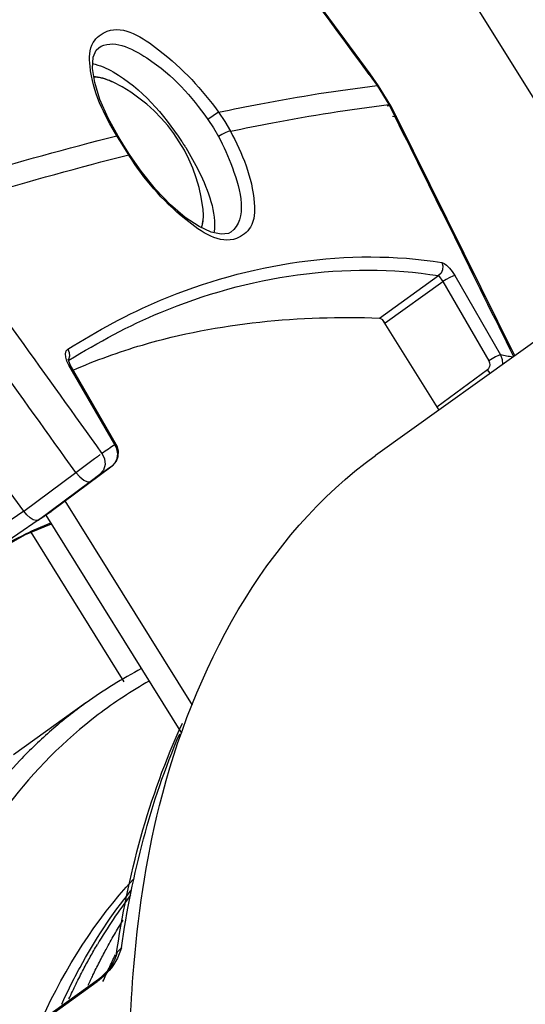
# Paper-space layout 'Sheet' of a CAD drawing. Header units: inches. Extents: x 0.2 to 10.8, y 0.2 to 8.3.
# Tile 36 of 256: x 1.3324 to 1.3948, y 2.3973 to 2.5189. Entities that reach past the tile are written whole.
import ezdxf

# ---------------------------------------------------------------- set-up
doc = ezdxf.new("R2010")
doc.units = ezdxf.units.IN
doc.header["$MEASUREMENT"] = 0
doc.layers.get('0').update_dxf_attribs({"lineweight": 5})
doc.layers.add('02___PRT_ALL_AXES', color=7, linetype='Continuous')

psp = doc.layouts.new('Sheet')

# ---------------------------------------------------------------- linework, layer by layer
at = {"color": 0, "linetype": 'ByBlock', "lineweight": -3}
for p, q in [((1.318938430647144, 2.632744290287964), (1.408786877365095, 2.488337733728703)), ((1.375689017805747, 2.512168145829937), (1.313644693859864, 2.596343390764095)), ((1.375689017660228, 2.512168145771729), (1.375562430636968, 2.512100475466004)), ((1.375562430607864, 2.5121004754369), (1.376537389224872, 2.510730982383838)), ((1.376719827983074, 2.51071977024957), (1.375689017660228, 2.512168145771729)), ((1.376719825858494, 2.510719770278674), (1.376537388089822, 2.510730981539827)), ((1.376537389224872, 2.510730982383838), (1.377970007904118, 2.508384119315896)), ((1.378223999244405, 2.508251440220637), (1.376719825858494, 2.510719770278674)), ((1.378245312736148, 2.508264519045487), (1.377774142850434, 2.508204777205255)), ((1.377970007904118, 2.508384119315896), (1.378631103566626, 2.507099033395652)), ((1.378929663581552, 2.506880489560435), (1.378223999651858, 2.508251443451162)), ((1.356976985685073, 2.507442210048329), (1.355654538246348, 2.506558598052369)), ((1.35697698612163, 2.507442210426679), (1.35774832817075, 2.506288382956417)), ((1.378631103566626, 2.507099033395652), (1.378776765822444, 2.506804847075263)), ((1.355654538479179, 2.506558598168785), (1.356345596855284, 2.505528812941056)), ((1.35774832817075, 2.506288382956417), (1.35843530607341, 2.505098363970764)), ((1.378957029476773, 2.506896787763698), (1.37844297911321, 2.506905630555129)), ((1.39351247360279, 2.477381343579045), (1.378929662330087, 2.506880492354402)), ((1.356345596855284, 2.505528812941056), (1.356957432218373, 2.504464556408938)), ((1.344421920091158, 2.504527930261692), (1.344584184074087, 2.504482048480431)), ((1.344780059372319, 2.503947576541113), (1.344421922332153, 2.504527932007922)), ((1.345279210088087, 2.503357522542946), (1.344584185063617, 2.504482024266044)), ((1.345880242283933, 2.502184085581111), (1.344780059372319, 2.503947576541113)), ((1.345991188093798, 2.502220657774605), (1.345279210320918, 2.5033575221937)), ((1.345880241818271, 2.502184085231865), (1.345991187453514, 2.502220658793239)), ((1.422269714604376, 2.498009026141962), (1.376317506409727, 2.465047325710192)), ((1.332931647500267, 2.458195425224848), (1.31194396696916, 2.486646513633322)), ((1.376824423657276, 2.482033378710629), (1.384121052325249, 2.487267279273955)), ((1.377525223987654, 2.481434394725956), (1.384656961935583, 2.486550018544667)), ((1.384121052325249, 2.487267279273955), (1.384656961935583, 2.486550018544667)), ((1.384656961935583, 2.486550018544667), (1.390326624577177, 2.476743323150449)), ((1.38611008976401, 2.487279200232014), (1.391779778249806, 2.477472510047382)), ((1.377166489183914, 2.481858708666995), (1.376824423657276, 2.482033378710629)), ((1.377525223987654, 2.481434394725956), (1.377166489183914, 2.481858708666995)), ((1.377166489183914, 2.481858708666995), (1.384136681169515, 2.470656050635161)), ((1.33850882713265, 2.476230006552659), (1.338267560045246, 2.476726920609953)), ((1.338679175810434, 2.476237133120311), (1.338419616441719, 2.476949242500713)), ((1.338453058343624, 2.476776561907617), (1.338507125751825, 2.476810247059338)), ((1.338454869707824, 2.476755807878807), (1.338509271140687, 2.476785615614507)), ((1.338508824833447, 2.476230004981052), (1.338679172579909, 2.476237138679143)), ((1.344178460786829, 2.466423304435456), (1.33850882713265, 2.476230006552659)), ((1.344348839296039, 2.466430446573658), (1.338679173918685, 2.476237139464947)), ((1.390143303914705, 2.475651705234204), (1.383918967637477, 2.471005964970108)), ((1.390494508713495, 2.475216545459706), (1.390143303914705, 2.475651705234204)), ((1.344433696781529, 2.46586738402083), (1.344178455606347, 2.466423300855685)), ((1.344178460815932, 2.466423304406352), (1.34434883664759, 2.466430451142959)), ((1.336333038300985, 2.458170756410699), (1.343833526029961, 2.463769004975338)), ((1.343833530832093, 2.463768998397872), (1.344162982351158, 2.464116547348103)), ((1.332931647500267, 2.458195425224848), (1.339341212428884, 2.4629773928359)), ((1.341108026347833, 2.461866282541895), (1.342323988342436, 2.462750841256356)), ((1.334698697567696, 2.457084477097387), (1.341108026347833, 2.461866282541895)), ((1.353745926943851, 2.434239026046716), (1.338056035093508, 2.459456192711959)), ((1.332931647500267, 2.458195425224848), (1.326441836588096, 2.453724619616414)), ((1.335099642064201, 2.45731501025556), (1.336334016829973, 2.458170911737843)), ((1.352451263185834, 2.430773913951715), (1.335703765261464, 2.457690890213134)), ((1.334698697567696, 2.457084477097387), (1.32763094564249, 2.452213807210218)), ((1.340598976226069, 2.434503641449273), (1.331665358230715, 2.428095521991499)), ((1.344974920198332, 2.404279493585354), (1.344507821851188, 2.402980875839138)), ((1.344507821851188, 2.402980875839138), (1.34401097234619, 2.402167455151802)), ((1.328550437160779, 2.39043984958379), (1.342001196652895, 2.400088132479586)), ((1.328710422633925, 2.390751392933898), (1.342161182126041, 2.400399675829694)), ((1.342161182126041, 2.400399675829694), (1.342001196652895, 2.400088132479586)), ((1.342189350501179, 2.400228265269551), (1.342001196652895, 2.400088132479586)), ((1.342575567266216, 2.400548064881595), (1.342189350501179, 2.400228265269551))]:
    psp.add_line(p, q, dxfattribs=at)
for points in [[(1.344584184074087, 2.504482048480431), (1.343338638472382, 2.506713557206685), (1.342317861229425, 2.509034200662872), (1.34168436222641, 2.511097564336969), (1.341419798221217, 2.512862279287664), (1.341508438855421, 2.514243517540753), (1.34188406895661, 2.515127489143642), (1.342175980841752, 2.515405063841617)], [(1.358435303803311, 2.505098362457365), (1.358157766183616, 2.505046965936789), (1.35777799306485, 2.504907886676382), (1.357355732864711, 2.504703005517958), (1.356957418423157, 2.504464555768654)], [(1.3584938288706, 2.492652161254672), (1.358180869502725, 2.492479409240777), (1.357295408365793, 2.492371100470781), (1.356058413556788, 2.49264263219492), (1.354570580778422, 2.49332820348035), (1.352864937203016, 2.494457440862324), (1.351031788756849, 2.496015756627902), (1.349177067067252, 2.497943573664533), (1.347404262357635, 2.500149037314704), (1.345991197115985, 2.502220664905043)], [(1.384521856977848, 2.488894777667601), (1.384652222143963, 2.488461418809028), (1.384622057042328, 2.488001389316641), (1.384435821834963, 2.487582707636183), (1.384121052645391, 2.487267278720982)], [(1.384521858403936, 2.488894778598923), (1.384793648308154, 2.488786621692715), (1.385115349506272, 2.488546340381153), (1.385460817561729, 2.488194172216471), (1.385800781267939, 2.487760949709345), (1.38611008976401, 2.487279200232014)], [(1.38611008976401, 2.487279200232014), (1.385862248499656, 2.487202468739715), (1.385494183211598, 2.487034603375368), (1.385068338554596, 2.486804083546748), (1.384656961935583, 2.486550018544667)], [(1.338267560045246, 2.476726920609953), (1.338124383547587, 2.477206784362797), (1.338090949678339, 2.477631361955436), (1.338170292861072, 2.47796417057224), (1.338356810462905, 2.47817895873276)], [(1.338356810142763, 2.478178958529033), (1.338544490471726, 2.477758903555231), (1.338575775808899, 2.477313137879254), (1.338446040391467, 2.476907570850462)], [(1.390326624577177, 2.476743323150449), (1.390419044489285, 2.476515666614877), (1.39044665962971, 2.476269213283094), (1.39040617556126, 2.476028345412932), (1.390301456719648, 2.475815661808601), (1.390143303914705, 2.475651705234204)], [(1.391779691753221, 2.477472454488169), (1.39153186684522, 2.477395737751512), (1.391163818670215, 2.477227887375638), (1.390737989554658, 2.476997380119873), (1.390326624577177, 2.476743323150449)], [(1.391779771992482, 2.477472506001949), (1.391987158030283, 2.476905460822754), (1.392027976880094, 2.476316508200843)], [(1.343844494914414, 2.463776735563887), (1.343965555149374, 2.463875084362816), (1.344357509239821, 2.464354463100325), (1.344583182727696, 2.464938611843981), (1.34462127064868, 2.465573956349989), (1.34446450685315, 2.466198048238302), (1.344348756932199, 2.466430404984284)], [(1.344221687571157, 2.464188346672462), (1.344451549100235, 2.464685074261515), (1.344527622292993, 2.46526945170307), (1.344433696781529, 2.46586738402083)], [(1.342581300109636, 2.465349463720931), (1.342899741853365, 2.464660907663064), (1.342962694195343, 2.463928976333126), (1.342761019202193, 2.463259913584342), (1.342323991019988, 2.462750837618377)], [(1.339341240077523, 2.462977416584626), (1.339834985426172, 2.462420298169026), (1.340341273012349, 2.46201553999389), (1.340787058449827, 2.461821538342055), (1.341108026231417, 2.461866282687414)], [(1.334698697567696, 2.457084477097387), (1.334448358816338, 2.457024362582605), (1.334109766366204, 2.457122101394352), (1.333725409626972, 2.457363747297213), (1.333315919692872, 2.457736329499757), (1.332931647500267, 2.458195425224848)], [(1.327659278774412, 2.452232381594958), (1.333127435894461, 2.455318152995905), (1.336372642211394, 2.456615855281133)], [(1.344319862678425, 2.40324394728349), (1.344501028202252, 2.40376289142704), (1.344974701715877, 2.404279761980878)], [(1.344316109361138, 2.403222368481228), (1.344310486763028, 2.403196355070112), (1.344186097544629, 2.402845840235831), (1.343929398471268, 2.402355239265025), (1.34357582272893, 2.401827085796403), (1.343148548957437, 2.401302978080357), (1.34268541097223, 2.400831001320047), (1.342236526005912, 2.40045491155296), (1.342161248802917, 2.400399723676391)], [(1.34401097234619, 2.402167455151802), (1.34374680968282, 2.401806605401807), (1.343486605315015, 2.401483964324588), (1.343237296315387, 2.401200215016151), (1.343002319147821, 2.400952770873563), (1.342782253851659, 2.400737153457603), (1.342575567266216, 2.400548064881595)]]:
    psp.add_lwpolyline(points, dxfattribs=at)
for centre, radius, start, end in [((-25.30869617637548, -17.10048740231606), 33.11651039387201, 36.31540944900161, 36.49633401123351), ((1.369300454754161, 2.40381064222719), 0.06350128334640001, 121.9476784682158, 122.5873374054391), ((1.357245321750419, 2.405171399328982), 0.05566571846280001, 112.1954198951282, 115.679893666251), ((1.396534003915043, 2.372439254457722), 0.06333758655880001, 142.7666515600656, 149.4046990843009)]:
    psp.add_arc(centre, radius, start, end, dxfattribs=at)
for points, knots in [([(1.344421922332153, 2.504527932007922), (1.34281388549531, 2.507148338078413), (1.341007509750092, 2.510833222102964), (1.341001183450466, 2.516007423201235), (1.344552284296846, 2.518726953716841), (1.351267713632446, 2.514242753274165), (1.354898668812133, 2.510336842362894), (1.35697698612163, 2.507442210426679)], [0, 0, 0, 0, 0.2899035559, 0.3822138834, 0.4518762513, 0.6639860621, 1, 1, 1, 1]), ([(1.342175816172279, 2.515404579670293), (1.34383732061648, 2.516556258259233), (1.350330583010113, 2.51335151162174), (1.353566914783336, 2.509450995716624), (1.355654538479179, 2.506558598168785)], [0, 0, 0, 0, 0.3617331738, 1, 1, 1, 1]), ([(1.341427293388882, 2.513453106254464), (1.342325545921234, 2.513265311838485), (1.346860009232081, 2.511159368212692), (1.35018678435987, 2.507208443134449), (1.352397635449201, 2.503878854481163)], [0, 0, 0, 0, 0.1867305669, 1, 1, 1, 1]), ([(1.343952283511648, 2.511148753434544), (1.343746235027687, 2.51124911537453), (1.342992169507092, 2.511582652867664), (1.342170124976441, 2.511798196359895), (1.341573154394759, 2.511809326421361)], [0, 0, 0, 0, 0.2773817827, 1, 1, 1, 1]), ([(1.342796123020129, 2.511601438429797), (1.34275052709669, 2.511614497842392), (1.34266000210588, 2.511639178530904), (1.342568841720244, 2.511661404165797), (1.342523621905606, 2.511671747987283)], [0, 0, 0, 0, 0.5055506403, 1, 1, 1, 1]), ([(1.35697698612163, 2.507442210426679), (1.35870972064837, 2.507807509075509), (1.365192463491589, 2.509111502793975), (1.371728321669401, 2.510166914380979), (1.376537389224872, 2.510730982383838)], [0, 0, 0, 0, 0.267784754, 1, 1, 1, 1]), ([(1.35843530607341, 2.505098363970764), (1.360165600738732, 2.505463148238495), (1.36663987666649, 2.506765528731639), (1.373167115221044, 2.507820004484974), (1.377970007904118, 2.508384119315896)], [0, 0, 0, 0, 0.2677567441, 1, 1, 1, 1]), ([(1.35843530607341, 2.505098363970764), (1.359898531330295, 2.50234891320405), (1.361519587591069, 2.498534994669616), (1.361421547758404, 2.493323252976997), (1.35789516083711, 2.490574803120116), (1.351202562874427, 2.495099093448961), (1.347789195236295, 2.499163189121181), (1.345897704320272, 2.502156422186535)], [0, 0, 0, 0, 0.2931343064, 0.3870761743, 0.4573019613, 0.6667505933, 1, 1, 1, 1]), ([(1.319702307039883, 2.497538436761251), (1.321857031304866, 2.498206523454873), (1.33005085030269, 2.50069517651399), (1.338305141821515, 2.502988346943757), (1.344421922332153, 2.504527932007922)], [0, 0, 0, 0, 0.2634349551, 1, 1, 1, 1]), ([(1.352397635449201, 2.503878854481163), (1.352486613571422, 2.503744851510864), (1.352662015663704, 2.50347652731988), (1.352833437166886, 2.503205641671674), (1.352917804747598, 2.503070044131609)], [0, 0, 0, 0, 0.5017970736, 1, 1, 1, 1]), ([(1.356957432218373, 2.504464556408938), (1.357622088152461, 2.503208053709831), (1.35916073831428, 2.499825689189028), (1.360616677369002, 2.49422057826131), (1.358493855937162, 2.492652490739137)], [0, 0, 0, 0, 0.3500591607, 1, 1, 1, 1]), ([(1.321198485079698, 2.495206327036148), (1.32334978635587, 2.495873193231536), (1.331531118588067, 2.498357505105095), (1.3397727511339, 2.500646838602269), (1.345880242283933, 2.502184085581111)], [0, 0, 0, 0, 0.2634173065, 1, 1, 1, 1]), ([(1.352917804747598, 2.503070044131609), (1.353511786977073, 2.502115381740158), (1.355271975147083, 2.498886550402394), (1.356734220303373, 2.495120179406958), (1.35640374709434, 2.492541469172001)], [0, 0, 0, 0, 0.3019105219, 1, 1, 1, 1]), ([(1.354845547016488, 2.493197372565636), (1.354911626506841, 2.493365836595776), (1.355143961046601, 2.494179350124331), (1.35511706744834, 2.495044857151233), (1.355033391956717, 2.49570047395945)], [0, 0, 0, 0, 0.2149439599, 1, 1, 1, 1]), ([(1.354878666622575, 2.493180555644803), (1.354939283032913, 2.493361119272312), (1.355142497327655, 2.494185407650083), (1.355116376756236, 2.495050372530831), (1.355033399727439, 2.495700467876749)], [0, 0, 0, 0, 0.2251815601, 1, 1, 1, 1]), ([(1.338356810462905, 2.47817895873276), (1.342011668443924, 2.480473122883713), (1.356067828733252, 2.488089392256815), (1.372989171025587, 2.490720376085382), (1.384521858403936, 2.488894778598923)], [0, 0, 0, 0, 0.2698447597, 1, 1, 1, 1]), ([(1.338507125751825, 2.476810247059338), (1.342121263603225, 2.479060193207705), (1.356027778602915, 2.486529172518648), (1.37273247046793, 2.489080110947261), (1.384121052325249, 2.487267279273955)], [0, 0, 0, 0, 0.2696306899, 1, 1, 1, 1]), ([(1.339039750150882, 2.475611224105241), (1.341811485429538, 2.47682107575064), (1.353916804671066, 2.481188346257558), (1.367016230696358, 2.482387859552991), (1.376824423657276, 2.482033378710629)], [0, 0, 0, 0, 0.2355563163, 1, 1, 1, 1]), ([(1.393242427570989, 2.477188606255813), (1.392999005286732, 2.477238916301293), (1.392512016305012, 2.477336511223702), (1.39202388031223, 2.47742819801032), (1.391779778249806, 2.477472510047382)], [0, 0, 0, 0, 0.5004786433, 1, 1, 1, 1]), ([(1.342581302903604, 2.465349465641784), (1.342846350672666, 2.46553165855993), (1.343376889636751, 2.465892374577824), (1.343911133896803, 2.466247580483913), (1.344178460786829, 2.466423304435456)], [0, 0, 0, 0, 0.5013387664, 1, 1, 1, 1]), ([(1.339341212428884, 2.4629773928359), (1.34023736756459, 2.463615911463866), (1.341183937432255, 2.464411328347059), (1.342266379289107, 2.465077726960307), (1.342361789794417, 2.465190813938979)], [0, 0, 0, 0, 0.8814738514, 1, 1, 1, 1]), ([(1.346439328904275, 2.401047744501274), (1.346997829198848, 2.408032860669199), (1.350231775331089, 2.431566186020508), (1.36256328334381, 2.45518152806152), (1.376317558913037, 2.465047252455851)], [0, 0, 0, 0, 0.2927793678, 1, 1, 1, 1]), ([(1.342323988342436, 2.462750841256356), (1.342574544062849, 2.462923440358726), (1.343076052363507, 2.463265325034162), (1.34358091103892, 2.463602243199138), (1.343833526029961, 2.463769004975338)], [0, 0, 0, 0, 0.5012823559, 1, 1, 1, 1]), ([(1.334698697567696, 2.457084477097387), (1.334788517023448, 2.457146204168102), (1.334968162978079, 2.457269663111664), (1.335148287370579, 2.457392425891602), (1.335238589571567, 2.457453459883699)], [0, 0, 0, 0, 0.4999802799, 1, 1, 1, 1]), ([(1.335238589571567, 2.457453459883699), (1.335310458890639, 2.457502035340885), (1.335454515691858, 2.457598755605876), (1.335599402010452, 2.45769423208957), (1.335672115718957, 2.457741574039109)], [0, 0, 0, 0, 0.4999372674, 1, 1, 1, 1]), ([(1.335672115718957, 2.457741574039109), (1.335782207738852, 2.457813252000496), (1.336003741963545, 2.457954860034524), (1.336228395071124, 2.45809149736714), (1.336341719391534, 2.458158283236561)], [0, 0, 0, 0, 0.4996761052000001, 1, 1, 1, 1]), ([(1.347471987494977, 2.438750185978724), (1.346286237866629, 2.438124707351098), (1.343960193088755, 2.436796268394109), (1.341729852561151, 2.435312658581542), (1.340643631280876, 2.434535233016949)], [0, 0, 0, 0, 0.5009045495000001, 1, 1, 1, 1]), ([(1.348422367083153, 2.437206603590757), (1.347324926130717, 2.436585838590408), (1.34517286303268, 2.435273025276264), (1.343113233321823, 2.433819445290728), (1.34211020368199, 2.433060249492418)], [0, 0, 0, 0, 0.5005736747, 1, 1, 1, 1]), ([(1.340599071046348, 2.434503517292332), (1.339138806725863, 2.433455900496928), (1.336305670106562, 2.431212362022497), (1.333696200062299, 2.428712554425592), (1.33244725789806, 2.427401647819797)], [0, 0, 0, 0, 0.4981384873, 1, 1, 1, 1]), ([(1.33244725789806, 2.427401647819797), (1.323495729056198, 2.418006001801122), (1.315502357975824, 2.40059471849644), (1.312353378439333, 2.382851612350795), (1.311720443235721, 2.377785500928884)], [0, 0, 0, 0, 0.7176586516, 1, 1, 1, 1]), ([(1.343089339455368, 2.404074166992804), (1.343421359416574, 2.404687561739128), (1.344099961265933, 2.405897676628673), (1.344815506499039, 2.407086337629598), (1.345180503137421, 2.407671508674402)], [0, 0, 0, 0, 0.5028174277, 1, 1, 1, 1]), ([(1.340296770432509, 2.401600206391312), (1.340571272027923, 2.40212253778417), (1.341130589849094, 2.403155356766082), (1.341716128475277, 2.404173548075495), (1.342014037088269, 2.404676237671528)], [0, 0, 0, 0, 0.5024415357, 1, 1, 1, 1]), ([(1.341466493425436, 2.400887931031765), (1.341725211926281, 2.401428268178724), (1.342252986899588, 2.402497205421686), (1.342807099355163, 2.403552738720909), (1.343089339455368, 2.404074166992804)], [0, 0, 0, 0, 0.5025873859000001, 1, 1, 1, 1]), ([(1.342708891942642, 2.400095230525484), (1.342951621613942, 2.400653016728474), (1.343447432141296, 2.4017569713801), (1.34396958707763, 2.402848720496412), (1.344235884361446, 2.403388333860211)], [0, 0, 0, 0, 0.5027134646, 1, 1, 1, 1]), ([(1.337615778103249, 2.397315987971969), (1.337969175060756, 2.398089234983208), (1.33869652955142, 2.399612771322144), (1.33947638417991, 2.401110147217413), (1.33987665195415, 2.401846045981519)], [0, 0, 0, 0, 0.5036924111, 1, 1, 1, 1]), ([(1.338510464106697, 2.397957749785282), (1.338793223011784, 2.398576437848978), (1.339371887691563, 2.399799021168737), (1.339984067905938, 2.401005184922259), (1.340296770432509, 2.401600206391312)], [0, 0, 0, 0, 0.5029780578, 1, 1, 1, 1]), ([(1.34089629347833, 2.399669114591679), (1.34098970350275, 2.399873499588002), (1.341177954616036, 2.400280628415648), (1.341369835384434, 2.400686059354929), (1.341466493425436, 2.400887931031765)], [0, 0, 0, 0, 0.5010033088, 1, 1, 1, 1])]:
    psp.add_open_spline(points, degree=3, knots=knots, dxfattribs=at)
for points in [[(1.342523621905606, 2.511671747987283), (1.34221310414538, 2.511742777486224), (1.341892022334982, 2.511784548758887), (1.34157362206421, 2.511775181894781)], [(1.343353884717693, 2.511411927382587), (1.343170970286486, 2.511483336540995), (1.342984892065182, 2.511547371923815), (1.342796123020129, 2.511601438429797)], [(1.343952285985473, 2.511148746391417), (1.343756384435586, 2.511244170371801), (1.343556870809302, 2.511332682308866), (1.343353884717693, 2.511411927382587)], [(1.378776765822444, 2.506804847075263), (1.383648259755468, 2.496965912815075), (1.388510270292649, 2.48712227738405), (1.393362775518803, 2.47727396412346)], [(1.342581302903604, 2.465349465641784), (1.335746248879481, 2.474894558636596), (1.328902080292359, 2.484433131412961), (1.322048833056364, 2.49396517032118)], [(1.339341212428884, 2.4629773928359), (1.332513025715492, 2.472522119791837), (1.325675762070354, 2.482060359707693), (1.318829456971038, 2.491592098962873)], [(1.329448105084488, 2.453367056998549), (1.33064116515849, 2.454080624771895), (1.331870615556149, 2.454735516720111), (1.33312298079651, 2.455338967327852)], [(1.34211020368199, 2.433060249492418), (1.333797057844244, 2.426768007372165), (1.327227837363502, 2.417869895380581), (1.322875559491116, 2.408395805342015)], [(1.344319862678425, 2.40324394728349), (1.345766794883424, 2.413100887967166), (1.348322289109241, 2.422947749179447), (1.352509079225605, 2.431987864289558)], [(1.344974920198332, 2.404279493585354), (1.346299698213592, 2.413304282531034), (1.348557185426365, 2.422306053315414), (1.352172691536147, 2.430680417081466)], [(1.335229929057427, 2.395604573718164), (1.338059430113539, 2.40179561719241), (1.341793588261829, 2.407692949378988), (1.346417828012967, 2.412688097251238)], [(1.33987665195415, 2.401846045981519), (1.341688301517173, 2.40517679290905), (1.343782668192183, 2.408373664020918), (1.346157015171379, 2.411329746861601)], [(1.346646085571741, 2.369368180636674), (1.345789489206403, 2.37989346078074), (1.345597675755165, 2.390521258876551), (1.346439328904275, 2.401047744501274)]]:
    psp.add_open_spline(points, degree=3, dxfattribs=at)
at = {"layer": '02___PRT_ALL_AXES', "color": 0, "linetype": 'ByBlock', "lineweight": -3}
psp.add_line((1.345342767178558, 2.437100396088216), (1.333832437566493, 2.455600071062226), dxfattribs=at)
psp.add_arc((1.335194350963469, 2.493168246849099), 0.02, 7.273801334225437, 64.03024565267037, dxfattribs=at)

doc.saveas('drawing.dxf')
